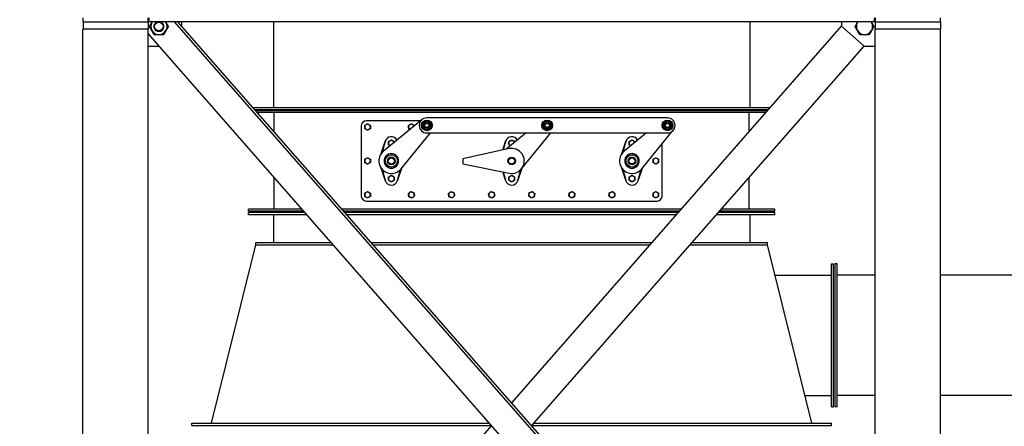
# Model space of a CAD drawing. Header units: inches. Extents: x 24 to 1128, y -94 to 748.
# Tile 15 of 256: x 119 to 217, y 357 to 397. Entities that reach past the tile are written whole.
import ezdxf

# ---------------------------------------------------------------- set-up
doc = ezdxf.new("R2010")
doc.units = ezdxf.units.IN
doc.header["$LTSCALE"] = 32
doc.header["$MEASUREMENT"] = 0
doc.layers.add('Dimension (ANSI)', color=7, linetype='Continuous', lineweight=25)
doc.layers.add('Visible (ANSI)', color=7, linetype='Continuous', lineweight=30)
doc.styles.add('Note Text (ANSI)', font='tahoma.ttf')
doc.dimstyles.new('Architectural (ANSI)', dxfattribs={"dimscale": 32, "dimtxt": 0.125, "dimasz": 0.098425, "dimexe": 0.125, "dimexo": 0.0625, "dimgap": 0.031496, "dimtad": 0, "dimtih": 1, "dimtoh": 1, "dimdec": 4, "dimrnd": 1e-08, "dimzin": 3, "dimdsep": 46, "dimlunit": 4, "dimtxsty": 'Note Text (ANSI)', "dimcen": 0.09, "dimdle": 0.393701, "dimclrd": 256, "dimclre": 256, "dimclrt": 256, "dimadec": 0, "dimazin": 3, "dimtfac": 0.96, "dimtofl": 0, "dimtmove": 0, "dimatfit": 3, "dimfxl": 1, "dimfrac": 2, "dimtolj": 1, "dimtzin": 12, "dimlwd": -1, "dimlwe": -1, "dimarcsym": 0})

# ---------------------------------------------------------------- blocks, each defined once
blk = doc.blocks.new('*D14')
at = {"layer": 'Defpoints', "color": 0, "transparency": 16777216}
for p in [(140.234, 417.109), (59.604, 127.539), (233.983, 127.539)]:
    blk.add_point(p, dxfattribs=at)
at = {"layer": 'Dimension (ANSI)', "transparency": 16777216}
for p, q in [((138.234, 417.109), (55.604, 417.109)), ((59.604, 413.959), (59.604, 254.102)), ((59.604, 130.689), (59.604, 247.035)), ((231.983, 127.539), (55.604, 127.539))]:
    blk.add_line(p, q, dxfattribs=at)
for points in [[(59.079, 413.959), (60.129, 413.959), (59.604, 417.109)], [(59.079, 130.689), (60.129, 130.689), (59.604, 127.539)]]:
    blk.add_solid(points, dxfattribs=at)
at = {"layer": 'Dimension (ANSI)', "transparency": 16777216, "insert": (46.299, 253.094), "char_height": 4, "attachment_point": 1, "style": 'Note Text (ANSI)'}
blk.add_mtext('\\A1;24\'-1 9/16"', dxfattribs=at)

msp = doc.modelspace()

# ---------------------------------------------------------------- linework, layer by layer
at = {"layer": 'Visible (ANSI)'}
for p, q in [((125.23402, 397.57862), (125.23402, 397.17862)), ((125.23402, 397.17862), (131.73402, 397.17862)), ((125.23652, 397.17862), (131.73152, 397.17862)), ((125.23652, 397.17862), (125.23652, 396.42862)), ((131.73152, 397.17862), (131.73152, 396.42862)), ((131.73402, 397.17862), (131.73402, 397.57862)), ((131.79402, 397.57862), (131.79402, 397.17862)), ((204.17402, 397.17862), (131.79402, 397.17862)), ((204.23402, 317.47901), (134.37444, 397.17862)), ((204.23402, 317.85828), (134.70688, 397.17862)), ((135.10652, 396.72269), (135.10652, 397.17862)), ((144.23402, 397.17862), (144.23402, 388.62612)), ((167.98402, 359.21425), (200.86152, 396.72269)), ((191.73402, 397.17862), (191.73402, 388.62612)), ((200.86152, 397.17862), (200.86152, 396.72269)), ((200.86152, 396.72269), (203.11753, 394.74522)), ((204.17402, 397.17862), (204.17402, 397.57862)), ((204.23402, 397.57862), (204.23402, 397.17862)), ((204.23402, 397.17862), (210.73402, 397.17862)), ((204.23652, 397.17862), (204.23652, 396.42862)), ((204.23652, 397.17862), (210.73152, 397.17862)), ((210.73152, 397.17862), (210.73152, 396.42862)), ((210.73402, 397.17862), (210.73402, 397.57862)), ((131.73402, 396.42862), (125.23402, 396.42862)), ((125.23402, 286.18862), (125.23402, 396.42862)), ((131.73152, 396.42862), (125.23652, 396.42862)), ((131.73402, 286.18862), (131.73402, 396.42862)), ((204.23402, 313.30702), (131.73402, 396.01897)), ((210.73402, 396.42862), (204.23402, 396.42862)), ((204.23402, 286.18862), (204.23402, 396.42862)), ((210.73152, 396.42862), (204.23652, 396.42862)), ((210.73402, 286.18862), (210.73402, 396.42862)), ((131.73402, 394.74522), (132.85051, 394.74522)), ((169.97869, 356.93862), (203.11753, 394.74522)), ((203.11753, 394.74522), (204.23402, 394.74522)), ((142.20345, 388.62612), (193.76458, 388.62612)), ((142.36781, 388.43862), (193.60023, 388.43862)), ((193.49067, 388.31362), (142.47737, 388.31362)), ((193.32632, 388.12612), (142.64172, 388.12612)), ((144.29652, 386.23824), (144.29652, 388.12612)), ((191.67152, 386.23824), (191.67152, 388.12612)), ((158.9027, 387.31362), (153.48402, 387.31362)), ((159.04491, 387.42986), (155.19295, 384.28147)), ((183.51955, 387.59916), (159.51955, 387.59916)), ((152.98402, 386.81362), (152.98402, 379.81362)), ((156.95186, 382.52256), (159.87519, 386.09916)), ((159.30874, 386.46922), (159.3327, 386.51631)), ((159.35002, 386.50175), (159.32828, 386.45902)), ((159.35725, 386.49566), (159.3366, 386.45506)), ((159.51955, 386.09916), (183.51955, 386.09916)), ((169.41684, 386.09916), (167.42565, 384.47166)), ((168.95186, 382.52256), (171.87519, 386.09916)), ((171.16802, 386.59378), (171.20962, 386.62635)), ((171.21917, 386.60583), (171.18143, 386.57628)), ((171.22316, 386.59726), (171.18729, 386.56918)), ((181.41684, 386.09916), (179.19295, 384.28147)), ((180.95186, 382.52256), (184.10026, 386.37452)), ((183.09333, 386.76474), (183.14476, 386.77686)), ((183.14482, 386.75423), (183.09816, 386.74323)), ((183.14485, 386.74477), (183.1005, 386.73432)), ((154.97581, 384.05255), (155.36379, 385.24358)), ((155.36379, 385.24358), (155.07718, 384.17394)), ((155.36379, 385.24358), (155.3749, 385.27767)), ((167.08855, 384.39863), (167.36379, 385.24358)), ((167.36379, 385.24358), (167.1404, 384.40987)), ((167.36379, 385.24358), (167.3749, 385.27767)), ((178.97581, 384.05255), (179.36379, 385.24358)), ((179.36379, 385.24358), (179.07718, 384.17394)), ((179.36379, 385.24358), (179.3749, 385.27767)), ((182.98402, 379.81362), (182.98402, 385.00884)), ((167.71937, 384.53529), (163.09562, 383.53364)), ((156.48426, 383.70868), (156.47256, 383.70344)), ((156.50417, 383.68138), (156.48426, 383.70868)), ((156.48426, 383.70868), (156.50991, 383.65135)), ((156.50417, 383.68138), (156.60482, 383.45648)), ((156.58626, 383.48077), (156.61191, 383.42344)), ((156.61191, 383.42344), (156.60021, 383.4182)), ((156.60482, 383.45648), (156.61191, 383.42344)), ((163.09562, 383.53364), (163.09562, 383.03364)), ((163.09562, 383.03364), (167.73454, 382.08877)), ((180.48426, 383.70868), (180.47256, 383.70344)), ((180.50417, 383.68138), (180.48426, 383.70868)), ((180.48426, 383.70868), (180.50991, 383.65135)), ((180.50417, 383.68138), (180.60482, 383.45648)), ((180.58626, 383.48077), (180.61191, 383.42344)), ((180.61191, 383.42344), (180.60021, 383.4182)), ((180.60482, 383.45648), (180.61191, 383.42344)), ((155.36379, 381.38367), (154.97581, 382.5747)), ((155.07718, 382.4533), (155.36379, 381.38367)), ((156.99074, 382.57013), (156.60425, 381.38367)), ((156.60425, 381.38367), (156.89085, 382.4533)), ((167.36379, 381.38367), (167.09143, 382.21976)), ((167.14255, 382.20935), (167.36379, 381.38367)), ((168.99074, 382.57013), (168.60425, 381.38367)), ((168.60425, 381.38367), (168.89085, 382.4533)), ((179.36379, 381.38367), (178.97581, 382.5747)), ((179.07718, 382.4533), (179.36379, 381.38367)), ((180.99074, 382.57013), (180.60425, 381.38367)), ((180.60425, 381.38367), (180.89085, 382.4533)), ((144.29652, 378.50112), (144.29652, 381.68699)), ((155.3749, 381.34958), (155.36379, 381.38367)), ((156.60425, 381.38367), (156.59314, 381.34958)), ((167.3749, 381.34958), (167.36379, 381.38367)), ((168.60425, 381.38367), (168.59314, 381.34958)), ((179.3749, 381.34958), (179.36379, 381.38367)), ((180.60425, 381.38367), (180.59314, 381.34958)), ((191.67152, 378.50112), (191.67152, 381.68699)), ((153.48402, 379.31362), (182.48402, 379.31362)), ((141.73402, 378.31362), (141.73402, 378.50112)), ((147.08904, 378.50112), (141.73402, 378.50112)), ((147.25339, 378.31362), (141.73402, 378.31362)), ((141.73402, 377.93862), (141.73402, 378.18862)), ((147.36296, 378.18862), (141.73402, 378.18862)), ((184.88966, 378.50112), (151.07838, 378.50112)), ((184.72531, 378.31362), (151.24273, 378.31362)), ((184.61574, 378.18862), (151.3523, 378.18862)), ((194.23402, 378.18862), (188.60508, 378.18862)), ((194.23402, 378.31362), (188.71465, 378.31362)), ((194.23402, 378.50112), (188.879, 378.50112)), ((194.23402, 378.31362), (194.23402, 378.50112)), ((194.23402, 377.93862), (194.23402, 378.18862)), ((147.58209, 377.93862), (141.73402, 377.93862)), ((144.23402, 377.93862), (144.23402, 375.18862)), ((184.39661, 377.93862), (151.57143, 377.93862)), ((194.23402, 377.93862), (188.38595, 377.93862)), ((191.73402, 377.93862), (191.73402, 375.18862)), ((142.48402, 375.18862), (149.99257, 375.18862)), ((142.48402, 374.93862), (142.48402, 375.18862)), ((153.98191, 375.18862), (181.98613, 375.18862)), ((185.97547, 375.18862), (193.48402, 375.18862)), ((193.48402, 374.93862), (193.48402, 375.18862)), ((138.04652, 357.18862), (142.48402, 374.93862)), ((142.48402, 374.93862), (150.2117, 374.93862)), ((154.20104, 374.93862), (181.767, 374.93862)), ((185.75634, 374.93862), (193.48402, 374.93862)), ((197.92152, 357.18862), (193.48402, 374.93862)), ((199.88402, 373.06362), (200.07152, 373.06362)), ((199.88402, 358.81362), (199.88402, 373.06362)), ((200.07152, 358.81362), (200.07152, 373.06362)), ((200.44652, 373.06362), (200.19652, 373.06362)), ((200.19652, 373.06362), (200.19652, 358.81362)), ((200.44652, 358.81362), (200.44652, 373.06362)), ((194.23402, 371.93862), (199.88402, 371.93862)), ((204.23402, 371.93862), (200.44652, 371.93862)), ((270.44652, 371.93862), (210.73402, 371.93862)), ((197.23402, 359.93862), (199.88402, 359.93862)), ((204.23402, 359.93864), (200.44652, 359.93864)), ((270.44652, 359.93864), (210.73402, 359.93864)), ((199.88402, 358.81362), (200.07152, 358.81362)), ((200.44652, 358.81362), (200.19652, 358.81362)), ((132.85051, 319.13203), (165.98935, 356.93862)), ((136.08402, 357.18862), (165.77022, 357.18862)), ((136.08402, 356.93862), (136.08402, 357.18862)), ((136.08402, 356.93862), (165.98935, 356.93862)), ((169.97869, 356.93862), (199.88402, 356.93862)), ((170.19782, 357.18862), (199.88402, 357.18862)), ((199.88402, 356.93862), (199.88402, 357.18862))]:
    msp.add_line(p, q, dxfattribs=at)
for centre, radius in [((132.80177, 396.69717), 0.42332), ((159.51955, 386.84916), 0.5315), ((159.51955, 386.84916), 0.25014), ((159.51955, 386.84916), 0.25), ((159.51955, 386.84916), 0.20281), ((171.51955, 386.84916), 0.5315), ((171.51955, 386.84916), 0.25014), ((171.51955, 386.84916), 0.25), ((171.51955, 386.84916), 0.20281), ((183.51955, 386.84916), 0.5315), ((183.51955, 386.84916), 0.25014), ((183.51955, 386.84916), 0.25), ((183.51955, 386.84916), 0.20281), ((155.98402, 383.31362), 0.625), ((155.98402, 383.31362), 0.60993), ((179.98402, 383.31362), 0.625), ((179.98402, 383.31362), 0.60993), ((155.98402, 383.31362), 0.38625), ((155.98402, 383.31362), 0.375), ((155.98402, 383.31362), 0.3125), ((167.98402, 383.31362), 0.375), ((167.98402, 383.31362), 0.3125), ((179.98402, 383.31362), 0.38625), ((179.98402, 383.31362), 0.375), ((179.98402, 383.31362), 0.3125)]:
    msp.add_circle(centre, radius, dxfattribs=at)
for centre, radius, start, end in [((132.80177, 396.69717), 0.8125, 150, 210), ((132.80177, 396.69717), 0.8125, 143.6614177, 150), ((132.80177, 396.69717), 0.50016, 105.7197409, 74.2802591), ((132.80177, 396.69717), 0.5, 105.655189, 74.344811), ((132.80177, 396.69717), 0.8125, 30, 36.3385823), ((132.80177, 396.69717), 0.8125, 330, 30), ((203.16626, 396.69717), 0.8125, 150, 210), ((203.16626, 396.69717), 0.8125, 143.6614177, 150), ((203.16626, 396.69717), 0.8125, 30, 36.3385823), ((203.16626, 396.69717), 0.8125, 330, 30), ((132.80177, 396.69717), 0.8125, 210, 270), ((132.80177, 396.69717), 0.8125, 270, 330), ((203.16626, 396.69717), 0.8125, 210, 270), ((203.16626, 396.69717), 0.8125, 270, 330), ((153.48402, 386.81362), 0.5, 90, 180), ((153.60902, 386.68862), 0.281, 120, 180), ((153.60902, 386.68862), 0.281, 60, 120), ((153.60902, 386.68862), 0.281, 0, 60), ((157.98402, 386.68862), 0.281, 126.2923397, 186.2923397), ((157.98402, 386.68862), 0.281, 66.2923397, 126.2923397), ((157.98402, 386.68862), 0.281, 18.9653455, 66.2923397), ((159.51955, 386.84916), 0.75, 90, 270), ((159.51955, 386.84916), 0.4345, 245.0976853, 240.9759839), ((159.51955, 386.84916), 0.375, 169.9345023, 229.9345023), ((159.51955, 386.84916), 0.375, 109.9345023, 169.9345023), ((159.51955, 386.84916), 0.375, 49.9345023, 109.9345023), ((159.51955, 386.84916), 0.375, 349.9345023, 49.9345023), ((171.51955, 386.84916), 0.4345, 220.1190361, 215.9973347), ((171.51955, 386.84916), 0.375, 144.9558531, 204.9558531), ((171.51955, 386.84916), 0.375, 84.9558531, 144.9558531), ((171.51955, 386.84916), 0.375, 24.9558531, 84.9558531), ((171.51955, 386.84916), 0.375, 324.9558531, 24.9558531), ((183.51955, 386.84916), 0.4345, 195.3255403, 191.2038389), ((183.51955, 386.84916), 0.375, 120.1623573, 180.1623573), ((183.51955, 386.84916), 0.375, 60.1623573, 120.1623573), ((183.51955, 386.84916), 0.75, 270, 90), ((183.51955, 386.84916), 0.375, 0.1623573, 60.1623573), ((153.60902, 386.68862), 0.281, 180, 240), ((153.60902, 386.68862), 0.281, 240, 300), ((153.60902, 386.68862), 0.281, 300, 0), ((157.98402, 386.68862), 0.281, 186.2923397, 239.5563135), ((159.51955, 386.84916), 0.375, 229.9345023, 289.9345023), ((159.51955, 386.84916), 0.4345, 240.9759839, 243.8829008), ((159.51955, 386.84916), 0.375, 289.9345023, 349.9345023), ((171.51955, 386.84916), 0.4345, 215.9973347, 218.9042516), ((171.51955, 386.84916), 0.375, 204.9558531, 264.9558531), ((171.51955, 386.84916), 0.375, 264.9558531, 324.9558531), ((183.51955, 386.84916), 0.4345, 191.2038389, 194.1107558), ((183.51955, 386.84916), 0.375, 180.1623573, 240.1623573), ((183.51955, 386.84916), 0.375, 240.1623573, 300.1623573), ((183.51955, 386.84916), 0.375, 300.1623573, 0.1623573), ((155.98402, 385.07925), 0.64063, 28.7307014, 161.9567682), ((155.98402, 385.07925), 0.28125, 120, 180), ((155.98402, 385.07925), 0.28125, 180, 240), ((155.98402, 385.07925), 0.28125, 60, 120), ((155.98402, 385.07925), 0.28125, 14.6615315, 60), ((167.98402, 385.07925), 0.64063, 28.7307014, 161.9567682), ((167.98402, 385.07925), 0.28125, 149.5801148, 209.5801148), ((167.98402, 385.07925), 0.28125, 209.5801148, 243.8601276), ((167.98402, 385.07925), 0.28125, 89.5801148, 149.5801148), ((167.98402, 385.07925), 0.28125, 29.5801148, 89.5801148), ((167.98402, 385.07925), 0.28125, 14.6615315, 29.5801148), ((179.98402, 385.07925), 0.64063, 28.7307014, 161.9567682), ((179.98402, 385.07925), 0.28125, 120, 180), ((179.98402, 385.07925), 0.28125, 180, 240), ((179.98402, 385.07925), 0.28125, 60, 120), ((179.98402, 385.07925), 0.28125, 14.6615315, 60), ((155.98402, 383.31362), 1.25, 129.2608295, 320.7391705), ((155.98402, 383.31362), 0.72187, 315, 135), ((155.98402, 385.07925), 0.28125, 240, 243.8601276), ((167.98402, 383.31362), 1.25, 258.487302, 102.2231354), ((179.98402, 383.31362), 1.25, 129.2608295, 320.7391705), ((179.98402, 383.31362), 0.72187, 315, 135), ((179.98402, 385.07925), 0.28125, 240, 243.8601276), ((153.60902, 383.31362), 0.281, 120, 180), ((153.60902, 383.31362), 0.281, 180, 240), ((153.60902, 383.31362), 0.281, 60, 120), ((153.60902, 383.31362), 0.281, 240, 300), ((153.60902, 383.31362), 0.281, 0, 60), ((153.60902, 383.31362), 0.281, 300, 0), ((155.98402, 383.31362), 0.72187, 135, 315), ((179.98402, 383.31362), 0.72187, 135, 315), ((182.35902, 383.31362), 0.281, 120, 180), ((182.35902, 383.31362), 0.281, 180, 240), ((182.35902, 383.31362), 0.281, 60, 120), ((182.35902, 383.31362), 0.281, 240, 300), ((182.35902, 383.31362), 0.281, 0, 60), ((182.35902, 383.31362), 0.281, 300, 0), ((155.98402, 381.548), 0.64063, 198.0432318, 341.9567682), ((155.98402, 381.548), 0.28125, 120, 180), ((155.98402, 381.548), 0.28125, 180, 240), ((155.98402, 381.548), 0.28125, 60, 120), ((155.98402, 381.548), 0.28125, 240, 300), ((155.98402, 381.548), 0.28125, 0, 60), ((155.98402, 381.548), 0.28125, 300, 0), ((167.98402, 381.548), 0.64063, 198.0432318, 341.9567682), ((167.98402, 381.548), 0.28125, 120, 180), ((167.98402, 381.548), 0.28125, 180, 240), ((167.98402, 381.548), 0.28125, 60, 120), ((167.98402, 381.548), 0.28125, 240, 300), ((167.98402, 381.548), 0.28125, 0, 60), ((167.98402, 381.548), 0.28125, 300, 0), ((179.98402, 381.548), 0.64063, 198.0432318, 341.9567682), ((179.98402, 381.548), 0.28125, 120, 180), ((179.98402, 381.548), 0.28125, 180, 240), ((179.98402, 381.548), 0.28125, 60, 120), ((179.98402, 381.548), 0.28125, 240, 300), ((179.98402, 381.548), 0.28125, 0, 60), ((179.98402, 381.548), 0.28125, 300, 0), ((153.60902, 379.93862), 0.281, 120, 180), ((153.60902, 379.93862), 0.281, 60, 120), ((153.60902, 379.93862), 0.281, 0, 60), ((157.98402, 379.93862), 0.281, 133.3571703, 193.3571703), ((157.98402, 379.93862), 0.281, 73.3571703, 133.3571703), ((157.98402, 379.93862), 0.281, 13.3571703, 73.3571703), ((157.98402, 379.93862), 0.281, 313.3571703, 13.3571703), ((161.98402, 379.93862), 0.281, 133.3571703, 193.3571703), ((161.98402, 379.93862), 0.281, 73.3571703, 133.3571703), ((161.98402, 379.93862), 0.281, 13.3571703, 73.3571703), ((161.98402, 379.93862), 0.281, 313.3571703, 13.3571703), ((165.98402, 379.93862), 0.281, 133.3571703, 193.3571703), ((165.98402, 379.93862), 0.281, 73.3571703, 133.3571703), ((165.98402, 379.93862), 0.281, 13.3571703, 73.3571703), ((165.98402, 379.93862), 0.281, 313.3571703, 13.3571703), ((169.98402, 379.93862), 0.281, 168.4406544, 228.4406544), ((169.98402, 379.93862), 0.281, 108.4406544, 168.4406544), ((169.98402, 379.93862), 0.281, 48.4406544, 108.4406544), ((169.98402, 379.93862), 0.281, 348.4406544, 48.4406544), ((173.98402, 379.93862), 0.281, 168.4406544, 228.4406544), ((173.98402, 379.93862), 0.281, 108.4406544, 168.4406544), ((173.98402, 379.93862), 0.281, 48.4406544, 108.4406544), ((173.98402, 379.93862), 0.281, 348.4406544, 48.4406544), ((177.98402, 379.93862), 0.281, 168.4406544, 228.4406544), ((177.98402, 379.93862), 0.281, 108.4406544, 168.4406544), ((177.98402, 379.93862), 0.281, 48.4406544, 108.4406544), ((177.98402, 379.93862), 0.281, 348.4406544, 48.4406544), ((182.35902, 379.93862), 0.281, 120, 180), ((182.35902, 379.93862), 0.281, 60, 120), ((182.35902, 379.93862), 0.281, 0, 60), ((153.48402, 379.81362), 0.5, 180, 270), ((153.60902, 379.93862), 0.281, 180, 240), ((153.60902, 379.93862), 0.281, 240, 300), ((153.60902, 379.93862), 0.281, 300, 0), ((157.98402, 379.93862), 0.281, 193.3571703, 253.3571703), ((157.98402, 379.93862), 0.281, 253.3571703, 313.3571703), ((161.98402, 379.93862), 0.281, 193.3571703, 253.3571703), ((161.98402, 379.93862), 0.281, 253.3571703, 313.3571703), ((165.98402, 379.93862), 0.281, 193.3571703, 253.3571703), ((165.98402, 379.93862), 0.281, 253.3571703, 313.3571703), ((169.98402, 379.93862), 0.281, 228.4406544, 288.4406544), ((169.98402, 379.93862), 0.281, 288.4406544, 348.4406544), ((173.98402, 379.93862), 0.281, 228.4406544, 288.4406544), ((173.98402, 379.93862), 0.281, 288.4406544, 348.4406544), ((177.98402, 379.93862), 0.281, 228.4406544, 288.4406544), ((177.98402, 379.93862), 0.281, 288.4406544, 348.4406544), ((182.35902, 379.93862), 0.281, 180, 240), ((182.35902, 379.93862), 0.281, 240, 300), ((182.48402, 379.81362), 0.5, 270, 0), ((182.35902, 379.93862), 0.281, 300, 0)]:
    msp.add_arc(centre, radius, start, end, dxfattribs=at)
for points, weights in [([(131.86358, 396.69717), (131.98927, 396.91488), (132.09813, 397.10342)], [1, 1.0379548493, 1]), ([(132.09813, 396.29092), (131.98927, 396.47946), (131.86358, 396.69717)], [1, 1.0379548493, 1]), ([(132.09813, 397.10342), (132.11978, 397.14092), (132.14155, 397.17862)], [1, 1.00732510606, 1.01182279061]), ([(133.462, 397.17862), (133.48377, 397.14092), (133.50542, 397.10342)], [1.01182279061, 1.00732510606, 1]), ([(133.50542, 397.10342), (133.61427, 396.91488), (133.73997, 396.69717)], [1, 1.0379548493, 1]), ([(133.73997, 396.69717), (133.61427, 396.47946), (133.50542, 396.29092)], [1, 1.0379548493, 1]), ([(202.22807, 396.69717), (202.35376, 396.91488), (202.46262, 397.10342)], [1, 1.0379548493, 1]), ([(202.46262, 396.29092), (202.35376, 396.47946), (202.22807, 396.69717)], [1, 1.0379548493, 1]), ([(202.46262, 397.10342), (202.48427, 397.14092), (202.50604, 397.17862)], [1, 1.00732510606, 1.01182279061]), ([(203.82649, 397.17862), (203.84826, 397.14092), (203.86991, 397.10342)], [1.01182279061, 1.00732510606, 1]), ([(203.86991, 397.10342), (203.97876, 396.91488), (204.10446, 396.69717)], [1, 1.0379548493, 1]), ([(204.10446, 396.69717), (203.97876, 396.47946), (203.86991, 396.29092)], [1, 1.0379548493, 1]), ([(132.33268, 395.88467), (132.20698, 396.10238), (132.09813, 396.29092)], [1, 1.0379548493, 1]), ([(132.80177, 395.88467), (132.58407, 395.88467), (132.33268, 395.88467)], [1, 1.0379548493, 1]), ([(133.27087, 395.88467), (133.01948, 395.88467), (132.80177, 395.88467)], [1, 1.0379548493, 1]), ([(133.50542, 396.29092), (133.39657, 396.10238), (133.27087, 395.88467)], [1, 1.0379548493, 1]), ([(202.69717, 395.88467), (202.57147, 396.10238), (202.46262, 396.29092)], [1, 1.0379548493, 1]), ([(203.16626, 395.88467), (202.94856, 395.88467), (202.69717, 395.88467)], [1, 1.0379548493, 1]), ([(203.63536, 395.88467), (203.38397, 395.88467), (203.16626, 395.88467)], [1, 1.0379548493, 1]), ([(203.86991, 396.29092), (203.76106, 396.10238), (203.63536, 395.88467)], [1, 1.0379548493, 1]), ([(153.32802, 386.85086), (153.40331, 386.89433), (153.46852, 386.93198)], [1, 1.0379548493, 1]), ([(153.46852, 386.93198), (153.53373, 386.96962), (153.60902, 387.0131)], [1, 1.0379548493, 1]), ([(153.60902, 387.0131), (153.68431, 386.96962), (153.74952, 386.93198)], [1, 1.0379548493, 1]), ([(153.74952, 386.93198), (153.81473, 386.89433), (153.89002, 386.85086)], [1, 1.0379548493, 1]), ([(157.68693, 386.81908), (157.75701, 386.87055), (157.81769, 386.91511)], [1, 1.0379548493, 1]), ([(157.81769, 386.91511), (157.87838, 386.95968), (157.94846, 387.01114)], [1, 1.0379548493, 1]), ([(157.94846, 387.01114), (158.02806, 386.97618), (158.097, 386.94591)], [1, 1.0379548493, 1]), ([(158.097, 386.94591), (158.16594, 386.91564), (158.24555, 386.88068)], [1, 1.0379548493, 1]), ([(158.24555, 386.88068), (158.25112, 386.83011), (158.25608, 386.78511)], [1, 1.02186809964, 1.01853711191]), ([(159.11249, 386.70152), (159.13276, 386.81576), (159.15033, 386.9147)], [1, 1.0379548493, 1]), ([(159.15033, 386.9147), (159.16789, 387.01363), (159.18816, 387.12787)], [1, 1.0379548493, 1]), ([(159.18816, 387.12787), (159.29724, 387.16743), (159.3917, 387.20169)], [1, 1.0379548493, 1]), ([(159.3917, 387.20169), (159.48616, 387.23595), (159.59523, 387.27551)], [1, 1.0379548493, 1]), ([(159.59523, 387.27551), (159.68403, 387.20083), (159.76093, 387.13615)], [1, 1.0379548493, 1]), ([(159.76093, 387.13615), (159.83783, 387.07147), (159.92662, 386.99679)], [1, 1.0379548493, 1]), ([(159.92662, 386.99679), (159.90634, 386.88255), (159.88878, 386.78362)], [1, 1.0379548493, 1]), ([(171.08822, 386.88723), (171.15484, 386.98222), (171.21254, 387.06449)], [1, 1.0379548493, 1]), ([(171.17957, 386.69094), (171.13717, 386.78204), (171.08822, 386.88723)], [1, 1.0379548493, 1]), ([(171.21254, 387.06449), (171.27023, 387.14675), (171.33686, 387.24174)], [1, 1.0379548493, 1]), ([(171.33686, 387.24174), (171.45243, 387.23154), (171.55252, 387.22271)], [1, 1.0379548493, 1]), ([(171.55252, 387.22271), (171.65262, 387.21387), (171.76819, 387.20367)], [1, 1.0379548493, 1]), ([(171.76819, 387.20367), (171.81715, 387.09848), (171.85954, 387.00738)], [1, 1.0379548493, 1]), ([(171.85954, 387.00738), (171.90194, 386.91628), (171.95089, 386.81109)], [1, 1.0379548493, 1]), ([(183.14394, 387.0646), (183.24426, 387.1229), (183.33113, 387.17339)], [1, 1.0379548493, 1]), ([(183.14455, 386.8481), (183.14427, 386.94858), (183.14394, 387.0646)], [1, 1.0379548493, 1]), ([(183.33113, 387.17339), (183.41801, 387.22387), (183.51833, 387.28217)], [1, 1.0379548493, 1]), ([(183.51833, 387.28217), (183.61897, 387.22444), (183.70613, 387.17445)], [1, 1.0379548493, 1]), ([(183.70613, 387.17445), (183.79329, 387.12445), (183.89394, 387.06673)], [1, 1.0379548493, 1]), ([(183.89394, 387.06673), (183.89427, 386.9507), (183.89455, 386.85022)], [1, 1.0379548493, 1]), ([(153.32802, 386.68862), (153.32802, 386.76392), (153.32802, 386.85086)], [1, 1.0379548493, 1]), ([(153.32802, 386.52639), (153.32802, 386.61333), (153.32802, 386.68862)], [1, 1.0379548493, 1]), ([(153.46852, 386.44527), (153.40331, 386.48292), (153.32802, 386.52639)], [1, 1.0379548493, 1]), ([(153.60902, 386.36415), (153.53373, 386.40762), (153.46852, 386.44527)], [1, 1.0379548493, 1]), ([(153.74952, 386.44527), (153.68431, 386.40762), (153.60902, 386.36415)], [1, 1.0379548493, 1]), ([(153.89002, 386.52639), (153.81473, 386.48292), (153.74952, 386.44527)], [1, 1.0379548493, 1]), ([(153.89002, 386.85086), (153.89002, 386.76392), (153.89002, 386.68862)], [1, 1.0379548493, 1]), ([(153.89002, 386.68862), (153.89002, 386.61333), (153.89002, 386.52639)], [1, 1.0379548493, 1]), ([(157.70471, 386.65783), (157.69646, 386.73267), (157.68693, 386.81908)], [1, 1.0379548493, 1]), ([(157.72249, 386.49657), (157.71296, 386.58299), (157.70471, 386.65783)], [1, 1.0379548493, 1]), ([(157.83995, 386.44499), (157.78523, 386.46902), (157.72249, 386.49657)], [1.0129497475, 1.02967274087, 1]), ([(159.27818, 386.56217), (159.20128, 386.62684), (159.11249, 386.70152)], [1, 1.0379548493, 1]), ([(159.44387, 386.42281), (159.35508, 386.49749), (159.27818, 386.56217)], [1, 1.0379548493, 1]), ([(159.64741, 386.49663), (159.55295, 386.46237), (159.44387, 386.42281)], [1, 1.0379548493, 1]), ([(159.85094, 386.57044), (159.74187, 386.53089), (159.64741, 386.49663)], [1, 1.0379548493, 1]), ([(159.88878, 386.78362), (159.87122, 386.68468), (159.85094, 386.57044)], [1, 1.0379548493, 1]), ([(171.27091, 386.49465), (171.22196, 386.59984), (171.17957, 386.69094)], [1, 1.0379548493, 1]), ([(171.48658, 386.47561), (171.38649, 386.48445), (171.27091, 386.49465)], [1, 1.0379548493, 1]), ([(171.70225, 386.45657), (171.58667, 386.46678), (171.48658, 386.47561)], [1, 1.0379548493, 1]), ([(171.82657, 386.63383), (171.76887, 386.55157), (171.70225, 386.45657)], [1, 1.0379548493, 1]), ([(171.95089, 386.81109), (171.88427, 386.7161), (171.82657, 386.63383)], [1, 1.0379548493, 1]), ([(183.14517, 386.63159), (183.14484, 386.74762), (183.14455, 386.8481)], [1, 1.0379548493, 1]), ([(183.33297, 386.52387), (183.24581, 386.57386), (183.14517, 386.63159)], [1, 1.0379548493, 1]), ([(183.52078, 386.41615), (183.42014, 386.47388), (183.33297, 386.52387)], [1, 1.0379548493, 1]), ([(183.70797, 386.52493), (183.6211, 386.47444), (183.52078, 386.41615)], [1, 1.0379548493, 1]), ([(183.89517, 386.63372), (183.79485, 386.57542), (183.70797, 386.52493)], [1, 1.0379548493, 1]), ([(183.89455, 386.85022), (183.89484, 386.74974), (183.89517, 386.63372)], [1, 1.0379548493, 1]), ([(155.70277, 385.24163), (155.77813, 385.28514), (155.84339, 385.32282)], [1, 1.0379548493, 1]), ([(155.70277, 385.07925), (155.70277, 385.15461), (155.70277, 385.24163)], [1, 1.0379548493, 1]), ([(155.70277, 384.91687), (155.70277, 385.00389), (155.70277, 385.07925)], [1, 1.0379548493, 1]), ([(155.84339, 384.83568), (155.77813, 384.87336), (155.70277, 384.91687)], [1, 1.0379548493, 1]), ([(155.84339, 385.32282), (155.90866, 385.3605), (155.98402, 385.40401)], [1, 1.0379548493, 1]), ([(155.98402, 385.40401), (156.05938, 385.3605), (156.12464, 385.32282)], [1, 1.0379548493, 1]), ([(156.12464, 385.32282), (156.18991, 385.28514), (156.26527, 385.24163)], [1, 1.0379548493, 1]), ([(156.26527, 385.24163), (156.26527, 385.19756), (156.26527, 385.15792)], [1, 1.01887000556, 1.01897681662]), ([(167.65927, 385.08163), (167.70333, 385.15667), (167.74149, 385.22166)], [1, 1.0379548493, 1]), ([(167.73943, 384.94041), (167.70222, 385.00595), (167.65927, 385.08163)], [1, 1.0379548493, 1]), ([(167.81958, 384.7992), (167.77663, 384.87487), (167.73943, 384.94041)], [1, 1.0379548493, 1]), ([(167.74149, 385.22166), (167.77964, 385.28664), (167.82371, 385.36168)], [1, 1.0379548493, 1]), ([(167.82371, 385.36168), (167.91072, 385.36104), (167.98608, 385.36049)], [1, 1.0379548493, 1]), ([(167.98608, 385.36049), (168.06144, 385.35994), (168.14846, 385.3593)], [1, 1.0379548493, 1]), ([(168.14846, 385.3593), (168.19141, 385.28362), (168.22861, 385.21809)], [1, 1.0379548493, 1]), ([(168.22861, 385.21809), (168.24582, 385.18778), (168.26356, 385.15652)], [1, 1.01720163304, 1.01881125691]), ([(179.70277, 385.24163), (179.77813, 385.28514), (179.84339, 385.32282)], [1, 1.0379548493, 1]), ([(179.70277, 385.07925), (179.70277, 385.15461), (179.70277, 385.24163)], [1, 1.0379548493, 1]), ([(179.70277, 384.91687), (179.70277, 385.00389), (179.70277, 385.07925)], [1, 1.0379548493, 1]), ([(179.84339, 384.83568), (179.77813, 384.87336), (179.70277, 384.91687)], [1, 1.0379548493, 1]), ([(179.84339, 385.32282), (179.90866, 385.3605), (179.98402, 385.40401)], [1, 1.0379548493, 1]), ([(179.98402, 385.40401), (180.05938, 385.3605), (180.12464, 385.32282)], [1, 1.0379548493, 1]), ([(180.12464, 385.32282), (180.18991, 385.28514), (180.26527, 385.24163)], [1, 1.0379548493, 1]), ([(180.26527, 385.24163), (180.26527, 385.19756), (180.26527, 385.15792)], [1, 1.01887000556, 1.01897681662]), ([(155.85958, 384.82633), (155.85148, 384.83101), (155.84339, 384.83568)], [1.00801007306, 1.00455064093, 1]), ([(167.82632, 384.79915), (167.82297, 384.79917), (167.81958, 384.7992)], [1.00274325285, 1.00142513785, 1]), ([(179.85958, 384.82633), (179.85148, 384.83101), (179.84339, 384.83568)], [1.00801007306, 1.00455064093, 1]), ([(153.32802, 383.47586), (153.40331, 383.51933), (153.46852, 383.55698)], [1, 1.0379548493, 1]), ([(153.32802, 383.31362), (153.32802, 383.38892), (153.32802, 383.47586)], [1, 1.0379548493, 1]), ([(153.32802, 383.15139), (153.32802, 383.23833), (153.32802, 383.31362)], [1, 1.0379548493, 1]), ([(153.46852, 383.07027), (153.40331, 383.10792), (153.32802, 383.15139)], [1, 1.0379548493, 1]), ([(153.46852, 383.55698), (153.53373, 383.59462), (153.60902, 383.6381)], [1, 1.0379548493, 1]), ([(153.60902, 382.98915), (153.53373, 383.03262), (153.46852, 383.07027)], [1, 1.0379548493, 1]), ([(153.60902, 383.6381), (153.68431, 383.59462), (153.74952, 383.55698)], [1, 1.0379548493, 1]), ([(153.74952, 383.07027), (153.68431, 383.03262), (153.60902, 382.98915)], [1, 1.0379548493, 1]), ([(153.74952, 383.55698), (153.81473, 383.51933), (153.89002, 383.47586)], [1, 1.0379548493, 1]), ([(153.89002, 383.15139), (153.81473, 383.10792), (153.74952, 383.07027)], [1, 1.0379548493, 1]), ([(153.89002, 383.47586), (153.89002, 383.38892), (153.89002, 383.31362)], [1, 1.0379548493, 1]), ([(153.89002, 383.31362), (153.89002, 383.23833), (153.89002, 383.15139)], [1, 1.0379548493, 1]), ([(182.07802, 383.47586), (182.15331, 383.51933), (182.21852, 383.55698)], [1, 1.0379548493, 1]), ([(182.07802, 383.31362), (182.07802, 383.38892), (182.07802, 383.47586)], [1, 1.0379548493, 1]), ([(182.07802, 383.15139), (182.07802, 383.23833), (182.07802, 383.31362)], [1, 1.0379548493, 1]), ([(182.21852, 383.07027), (182.15331, 383.10792), (182.07802, 383.15139)], [1, 1.0379548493, 1]), ([(182.21852, 383.55698), (182.28373, 383.59462), (182.35902, 383.6381)], [1, 1.0379548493, 1]), ([(182.35902, 382.98915), (182.28373, 383.03262), (182.21852, 383.07027)], [1, 1.0379548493, 1]), ([(182.35902, 383.6381), (182.43431, 383.59462), (182.49952, 383.55698)], [1, 1.0379548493, 1]), ([(182.49952, 383.07027), (182.43431, 383.03262), (182.35902, 382.98915)], [1, 1.0379548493, 1]), ([(182.49952, 383.55698), (182.56473, 383.51933), (182.64002, 383.47586)], [1, 1.0379548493, 1]), ([(182.64002, 383.15139), (182.56473, 383.10792), (182.49952, 383.07027)], [1, 1.0379548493, 1]), ([(182.64002, 383.47586), (182.64002, 383.38892), (182.64002, 383.31362)], [1, 1.0379548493, 1]), ([(182.64002, 383.31362), (182.64002, 383.23833), (182.64002, 383.15139)], [1, 1.0379548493, 1]), ([(155.70277, 381.71038), (155.77813, 381.75389), (155.84339, 381.79157)], [1, 1.0379548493, 1]), ([(155.70277, 381.548), (155.70277, 381.62336), (155.70277, 381.71038)], [1, 1.0379548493, 1]), ([(155.70277, 381.38562), (155.70277, 381.47264), (155.70277, 381.548)], [1, 1.0379548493, 1]), ([(155.84339, 381.30443), (155.77813, 381.34211), (155.70277, 381.38562)], [1, 1.0379548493, 1]), ([(155.84339, 381.79157), (155.90866, 381.82925), (155.98402, 381.87276)], [1, 1.0379548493, 1]), ([(155.98402, 381.22324), (155.90866, 381.26675), (155.84339, 381.30443)], [1, 1.0379548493, 1]), ([(155.98402, 381.87276), (156.05938, 381.82925), (156.12464, 381.79157)], [1, 1.0379548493, 1]), ([(156.12464, 381.30443), (156.05938, 381.26675), (155.98402, 381.22324)], [1, 1.0379548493, 1]), ([(156.12464, 381.79157), (156.18991, 381.75389), (156.26527, 381.71038)], [1, 1.0379548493, 1]), ([(156.26527, 381.38562), (156.18991, 381.34211), (156.12464, 381.30443)], [1, 1.0379548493, 1]), ([(156.26527, 381.71038), (156.26527, 381.62336), (156.26527, 381.548)], [1, 1.0379548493, 1]), ([(156.26527, 381.548), (156.26527, 381.47264), (156.26527, 381.38562)], [1, 1.0379548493, 1]), ([(167.70277, 381.71038), (167.77813, 381.75389), (167.84339, 381.79157)], [1, 1.0379548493, 1]), ([(167.70277, 381.548), (167.70277, 381.62336), (167.70277, 381.71038)], [1, 1.0379548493, 1]), ([(167.70277, 381.38562), (167.70277, 381.47264), (167.70277, 381.548)], [1, 1.0379548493, 1]), ([(167.84339, 381.30443), (167.77813, 381.34211), (167.70277, 381.38562)], [1, 1.0379548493, 1]), ([(167.84339, 381.79157), (167.90866, 381.82925), (167.98402, 381.87276)], [1, 1.0379548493, 1]), ([(167.98402, 381.22324), (167.90866, 381.26675), (167.84339, 381.30443)], [1, 1.0379548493, 1]), ([(167.98402, 381.87276), (168.05938, 381.82925), (168.12464, 381.79157)], [1, 1.0379548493, 1]), ([(168.12464, 381.30443), (168.05938, 381.26675), (167.98402, 381.22324)], [1, 1.0379548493, 1]), ([(168.12464, 381.79157), (168.18991, 381.75389), (168.26527, 381.71038)], [1, 1.0379548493, 1]), ([(168.26527, 381.38562), (168.18991, 381.34211), (168.12464, 381.30443)], [1, 1.0379548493, 1]), ([(168.26527, 381.71038), (168.26527, 381.62336), (168.26527, 381.548)], [1, 1.0379548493, 1]), ([(168.26527, 381.548), (168.26527, 381.47264), (168.26527, 381.38562)], [1, 1.0379548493, 1]), ([(179.70277, 381.71038), (179.77813, 381.75389), (179.84339, 381.79157)], [1, 1.0379548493, 1]), ([(179.70277, 381.548), (179.70277, 381.62336), (179.70277, 381.71038)], [1, 1.0379548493, 1]), ([(179.70277, 381.38562), (179.70277, 381.47264), (179.70277, 381.548)], [1, 1.0379548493, 1]), ([(179.84339, 381.30443), (179.77813, 381.34211), (179.70277, 381.38562)], [1, 1.0379548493, 1]), ([(179.84339, 381.79157), (179.90866, 381.82925), (179.98402, 381.87276)], [1, 1.0379548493, 1]), ([(179.98402, 381.22324), (179.90866, 381.26675), (179.84339, 381.30443)], [1, 1.0379548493, 1]), ([(179.98402, 381.87276), (180.05938, 381.82925), (180.12464, 381.79157)], [1, 1.0379548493, 1]), ([(180.12464, 381.30443), (180.05938, 381.26675), (179.98402, 381.22324)], [1, 1.0379548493, 1]), ([(180.12464, 381.79157), (180.18991, 381.75389), (180.26527, 381.71038)], [1, 1.0379548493, 1]), ([(180.26527, 381.38562), (180.18991, 381.34211), (180.12464, 381.30443)], [1, 1.0379548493, 1]), ([(180.26527, 381.71038), (180.26527, 381.62336), (180.26527, 381.548)], [1, 1.0379548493, 1]), ([(180.26527, 381.548), (180.26527, 381.47264), (180.26527, 381.38562)], [1, 1.0379548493, 1]), ([(153.32802, 380.10086), (153.40331, 380.14433), (153.46852, 380.18198)], [1, 1.0379548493, 1]), ([(153.32802, 379.93862), (153.32802, 380.01392), (153.32802, 380.10086)], [1, 1.0379548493, 1]), ([(153.46852, 380.18198), (153.53373, 380.21962), (153.60902, 380.2631)], [1, 1.0379548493, 1]), ([(153.60902, 380.2631), (153.68431, 380.21962), (153.74952, 380.18198)], [1, 1.0379548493, 1]), ([(153.74952, 380.18198), (153.81473, 380.14433), (153.89002, 380.10086)], [1, 1.0379548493, 1]), ([(153.89002, 380.10086), (153.89002, 380.01392), (153.89002, 379.93862)], [1, 1.0379548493, 1]), ([(157.67314, 380.03155), (157.73636, 380.09124), (157.7911, 380.14294)], [1, 1.0379548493, 1]), ([(157.71062, 379.87371), (157.69323, 379.94696), (157.67314, 380.03155)], [1, 1.0379548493, 1]), ([(157.7911, 380.14294), (157.84585, 380.19463), (157.90906, 380.25432)], [1, 1.0379548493, 1]), ([(157.90906, 380.25432), (157.99236, 380.22942), (158.0645, 380.20785)], [1, 1.0379548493, 1]), ([(158.0645, 380.20785), (158.13664, 380.18629), (158.21994, 380.16139)], [1, 1.0379548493, 1]), ([(158.21994, 380.16139), (158.24002, 380.0768), (158.25742, 380.00354)], [1, 1.0379548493, 1]), ([(158.25742, 380.00354), (158.27481, 379.93028), (158.2949, 379.84569)], [1, 1.0379548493, 1]), ([(161.67314, 380.03155), (161.73636, 380.09124), (161.7911, 380.14294)], [1, 1.0379548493, 1]), ([(161.71062, 379.87371), (161.69323, 379.94696), (161.67314, 380.03155)], [1, 1.0379548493, 1]), ([(161.7911, 380.14294), (161.84585, 380.19463), (161.90906, 380.25432)], [1, 1.0379548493, 1]), ([(161.90906, 380.25432), (161.99236, 380.22942), (162.0645, 380.20785)], [1, 1.0379548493, 1]), ([(162.0645, 380.20785), (162.13664, 380.18629), (162.21994, 380.16139)], [1, 1.0379548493, 1]), ([(162.21994, 380.16139), (162.24002, 380.0768), (162.25742, 380.00354)], [1, 1.0379548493, 1]), ([(162.25742, 380.00354), (162.27481, 379.93028), (162.2949, 379.84569)], [1, 1.0379548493, 1]), ([(165.67314, 380.03155), (165.73636, 380.09124), (165.7911, 380.14294)], [1, 1.0379548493, 1]), ([(165.71062, 379.87371), (165.69323, 379.94696), (165.67314, 380.03155)], [1, 1.0379548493, 1]), ([(165.7911, 380.14294), (165.84585, 380.19463), (165.90906, 380.25432)], [1, 1.0379548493, 1]), ([(165.90906, 380.25432), (165.99236, 380.22942), (166.0645, 380.20785)], [1, 1.0379548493, 1]), ([(166.0645, 380.20785), (166.13664, 380.18629), (166.21994, 380.16139)], [1, 1.0379548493, 1]), ([(166.21994, 380.16139), (166.24002, 380.0768), (166.25742, 380.00354)], [1, 1.0379548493, 1]), ([(166.25742, 380.00354), (166.27481, 379.93028), (166.2949, 379.84569)], [1, 1.0379548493, 1]), ([(169.67621, 379.83599), (169.69363, 379.92117), (169.70872, 379.99493)], [1, 1.0379548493, 1]), ([(169.70872, 379.99493), (169.72381, 380.0687), (169.74123, 380.15388)], [1, 1.0379548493, 1]), ([(169.74123, 380.15388), (169.82371, 380.18138), (169.89513, 380.2052)], [1, 1.0379548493, 1]), ([(169.89513, 380.2052), (169.96656, 380.22901), (170.04904, 380.25651)], [1, 1.0379548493, 1]), ([(170.04904, 380.25651), (170.11409, 380.19884), (170.17043, 380.14889)], [1, 1.0379548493, 1]), ([(170.17043, 380.14889), (170.22677, 380.09894), (170.29183, 380.04126)], [1, 1.0379548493, 1]), ([(170.29183, 380.04126), (170.27441, 379.95608), (170.25932, 379.88232)], [1, 1.0379548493, 1]), ([(173.67621, 379.83599), (173.69363, 379.92117), (173.70872, 379.99493)], [1, 1.0379548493, 1]), ([(173.70872, 379.99493), (173.72381, 380.0687), (173.74123, 380.15388)], [1, 1.0379548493, 1]), ([(173.74123, 380.15388), (173.82371, 380.18138), (173.89513, 380.2052)], [1, 1.0379548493, 1]), ([(173.89513, 380.2052), (173.96656, 380.22901), (174.04904, 380.25651)], [1, 1.0379548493, 1]), ([(174.04904, 380.25651), (174.11409, 380.19884), (174.17043, 380.14889)], [1, 1.0379548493, 1]), ([(174.17043, 380.14889), (174.22677, 380.09894), (174.29183, 380.04126)], [1, 1.0379548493, 1]), ([(174.29183, 380.04126), (174.27441, 379.95608), (174.25932, 379.88232)], [1, 1.0379548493, 1]), ([(177.67621, 379.83599), (177.69363, 379.92117), (177.70872, 379.99493)], [1, 1.0379548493, 1]), ([(177.70872, 379.99493), (177.72381, 380.0687), (177.74123, 380.15388)], [1, 1.0379548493, 1]), ([(177.74123, 380.15388), (177.82371, 380.18138), (177.89513, 380.2052)], [1, 1.0379548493, 1]), ([(177.89513, 380.2052), (177.96656, 380.22901), (178.04904, 380.25651)], [1, 1.0379548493, 1]), ([(178.04904, 380.25651), (178.11409, 380.19884), (178.17043, 380.14889)], [1, 1.0379548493, 1]), ([(178.17043, 380.14889), (178.22677, 380.09894), (178.29183, 380.04126)], [1, 1.0379548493, 1]), ([(178.29183, 380.04126), (178.27441, 379.95608), (178.25932, 379.88232)], [1, 1.0379548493, 1]), ([(182.07802, 380.10086), (182.15331, 380.14433), (182.21852, 380.18198)], [1, 1.0379548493, 1]), ([(182.07802, 379.93862), (182.07802, 380.01392), (182.07802, 380.10086)], [1, 1.0379548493, 1]), ([(182.21852, 380.18198), (182.28373, 380.21962), (182.35902, 380.2631)], [1, 1.0379548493, 1]), ([(182.35902, 380.2631), (182.43431, 380.21962), (182.49952, 380.18198)], [1, 1.0379548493, 1]), ([(182.49952, 380.18198), (182.56473, 380.14433), (182.64002, 380.10086)], [1, 1.0379548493, 1]), ([(182.64002, 380.10086), (182.64002, 380.01392), (182.64002, 379.93862)], [1, 1.0379548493, 1]), ([(153.32802, 379.77639), (153.32802, 379.86333), (153.32802, 379.93862)], [1, 1.0379548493, 1]), ([(153.46852, 379.69527), (153.40331, 379.73292), (153.32802, 379.77639)], [1, 1.0379548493, 1]), ([(153.60902, 379.61415), (153.53373, 379.65762), (153.46852, 379.69527)], [1, 1.0379548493, 1]), ([(153.74952, 379.69527), (153.68431, 379.65762), (153.60902, 379.61415)], [1, 1.0379548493, 1]), ([(153.89002, 379.77639), (153.81473, 379.73292), (153.74952, 379.69527)], [1, 1.0379548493, 1]), ([(153.89002, 379.93862), (153.89002, 379.86333), (153.89002, 379.77639)], [1, 1.0379548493, 1]), ([(157.7481, 379.71586), (157.72802, 379.80045), (157.71062, 379.87371)], [1, 1.0379548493, 1]), ([(157.90354, 379.6694), (157.8314, 379.69096), (157.7481, 379.71586)], [1, 1.0379548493, 1]), ([(158.05898, 379.62293), (157.97568, 379.64783), (157.90354, 379.6694)], [1, 1.0379548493, 1]), ([(158.17694, 379.73431), (158.12219, 379.68262), (158.05898, 379.62293)], [1, 1.0379548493, 1]), ([(158.2949, 379.84569), (158.23168, 379.78601), (158.17694, 379.73431)], [1, 1.0379548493, 1]), ([(161.7481, 379.71586), (161.72802, 379.80045), (161.71062, 379.87371)], [1, 1.0379548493, 1]), ([(161.90354, 379.6694), (161.8314, 379.69096), (161.7481, 379.71586)], [1, 1.0379548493, 1]), ([(162.05898, 379.62293), (161.97568, 379.64783), (161.90354, 379.6694)], [1, 1.0379548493, 1]), ([(162.17694, 379.73431), (162.12219, 379.68262), (162.05898, 379.62293)], [1, 1.0379548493, 1]), ([(162.2949, 379.84569), (162.23168, 379.78601), (162.17694, 379.73431)], [1, 1.0379548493, 1]), ([(165.7481, 379.71586), (165.72802, 379.80045), (165.71062, 379.87371)], [1, 1.0379548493, 1]), ([(165.90354, 379.6694), (165.8314, 379.69096), (165.7481, 379.71586)], [1, 1.0379548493, 1]), ([(166.05898, 379.62293), (165.97568, 379.64783), (165.90354, 379.6694)], [1, 1.0379548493, 1]), ([(166.17694, 379.73431), (166.12219, 379.68262), (166.05898, 379.62293)], [1, 1.0379548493, 1]), ([(166.2949, 379.84569), (166.23168, 379.78601), (166.17694, 379.73431)], [1, 1.0379548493, 1]), ([(169.79761, 379.72836), (169.74127, 379.77831), (169.67621, 379.83599)], [1, 1.0379548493, 1]), ([(169.919, 379.62073), (169.85395, 379.67841), (169.79761, 379.72836)], [1, 1.0379548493, 1]), ([(170.07291, 379.67205), (170.00148, 379.64824), (169.919, 379.62073)], [1, 1.0379548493, 1]), ([(170.22681, 379.72337), (170.14433, 379.69587), (170.07291, 379.67205)], [1, 1.0379548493, 1]), ([(170.25932, 379.88232), (170.24423, 379.80855), (170.22681, 379.72337)], [1, 1.0379548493, 1]), ([(173.79761, 379.72836), (173.74127, 379.77831), (173.67621, 379.83599)], [1, 1.0379548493, 1]), ([(173.919, 379.62073), (173.85395, 379.67841), (173.79761, 379.72836)], [1, 1.0379548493, 1]), ([(174.07291, 379.67205), (174.00148, 379.64824), (173.919, 379.62073)], [1, 1.0379548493, 1]), ([(174.22681, 379.72337), (174.14433, 379.69587), (174.07291, 379.67205)], [1, 1.0379548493, 1]), ([(174.25932, 379.88232), (174.24423, 379.80855), (174.22681, 379.72337)], [1, 1.0379548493, 1]), ([(177.79761, 379.72836), (177.74127, 379.77831), (177.67621, 379.83599)], [1, 1.0379548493, 1]), ([(177.919, 379.62073), (177.85395, 379.67841), (177.79761, 379.72836)], [1, 1.0379548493, 1]), ([(178.07291, 379.67205), (178.00148, 379.64824), (177.919, 379.62073)], [1, 1.0379548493, 1]), ([(178.22681, 379.72337), (178.14433, 379.69587), (178.07291, 379.67205)], [1, 1.0379548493, 1]), ([(178.25932, 379.88232), (178.24423, 379.80855), (178.22681, 379.72337)], [1, 1.0379548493, 1]), ([(182.07802, 379.77639), (182.07802, 379.86333), (182.07802, 379.93862)], [1, 1.0379548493, 1]), ([(182.21852, 379.69527), (182.15331, 379.73292), (182.07802, 379.77639)], [1, 1.0379548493, 1]), ([(182.35902, 379.61415), (182.28373, 379.65762), (182.21852, 379.69527)], [1, 1.0379548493, 1]), ([(182.49952, 379.69527), (182.43431, 379.65762), (182.35902, 379.61415)], [1, 1.0379548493, 1]), ([(182.64002, 379.77639), (182.56473, 379.73292), (182.49952, 379.69527)], [1, 1.0379548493, 1]), ([(182.64002, 379.93862), (182.64002, 379.86333), (182.64002, 379.77639)], [1, 1.0379548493, 1])]:
    msp.add_rational_spline(points, weights, degree=2, dxfattribs=at)

# ---------------------------------------------------------------- dimensions: what is measured, and where the dimension line sits
at = {"layer": 'Dimension (ANSI)'}
dim = msp.add_linear_dim(base=(59.6041, 127.53942), p1=(140.23402, 417.10862), p2=(233.98302, 127.53942), angle=90, dimstyle='Architectural (ANSI)', override={"dimgap": 0.031496, "dimdec": 4, "dimlfac": 1, "dimtol": 0, "dimlim": 0, "dimtp": 0, "dimtm": 0, "dimtdec": 2, "dimatfit": 1}, dxfattribs=at)
dim.commit()
dim.dimension.update_dxf_attribs({"geometry": '*D14', "text_midpoint": (59.6041, 250.56851), "dimtype": 160})

doc.saveas('drawing.dxf')
